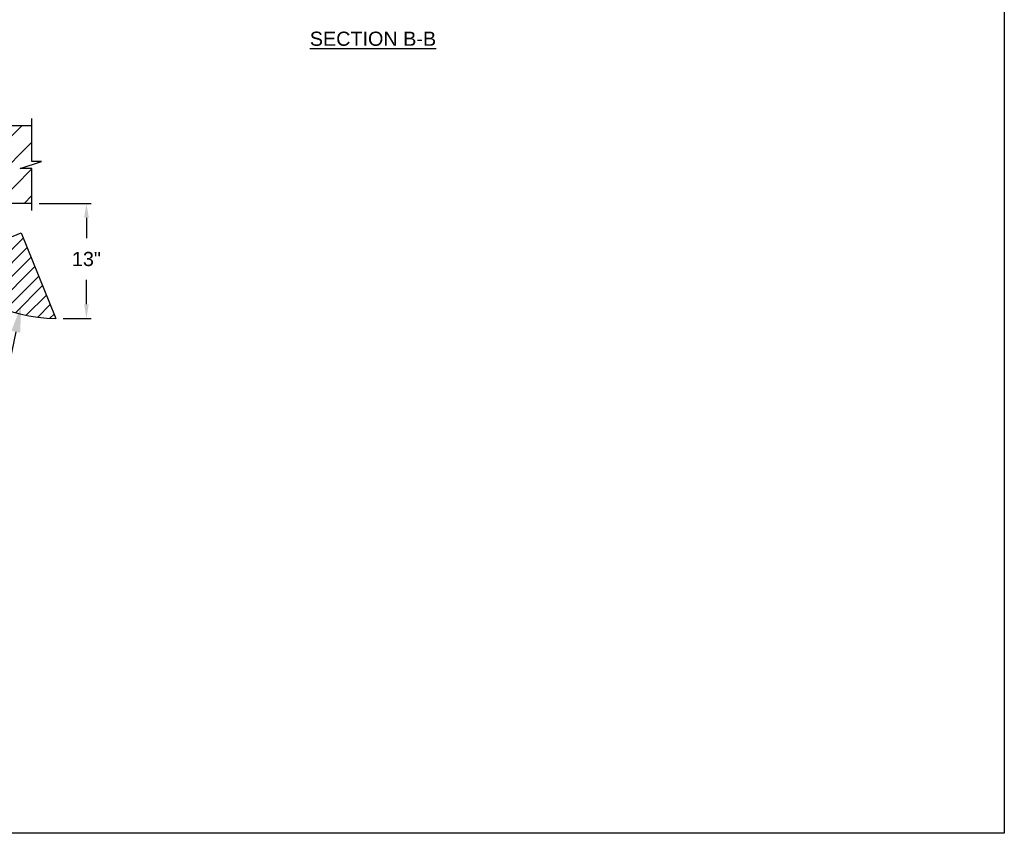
# Model space of a CAD drawing. Header units: inches. Extents: x 170 to 312, y 215 to 248.
# Tile 244 of 256: x 231.86 to 238.39, y 234.45 to 239.84. Entities that reach past the tile are written whole.
import ezdxf
from ezdxf import colors
from ezdxf.entities.mleader import LeaderData, LeaderLine
from ezdxf.math import Vec2, Vec3

# ---------------------------------------------------------------- set-up
doc = ezdxf.new("R2010")
doc.units = ezdxf.units.IN
doc.header["$LTSCALE"] = 0.25
doc.header["$MEASUREMENT"] = 0
doc.layers.add('ANNOTATIONS', color=1, linetype='Continuous')
doc.layers.add('STANDARD MOTOR LH', color=7, linetype='Continuous')
doc.styles.add('ARIAL', font='arial.ttf', dxfattribs={"height": 0.09375})
doc.dimstyles.new('STANDARD$0', dxfattribs={"dimtxt": 0.09375, "dimasz": 0.09375, "dimexe": 0.03125, "dimexo": 0.046875, "dimgap": 0.09, "dimtad": 0, "dimtih": 1, "dimtoh": 1, "dimdec": 4, "dimzin": 0, "dimdsep": 46, "dimtxsty": 'ARIAL', "dimcen": 0.09, "dimadec": 0, "dimazin": 0, "dimtfac": 1, "dimtdec": 4, "dimtofl": 0, "dimtmove": 0, "dimatfit": 1, "dimfxl": 1, "dimtolj": 1, "dimtzin": 0, "dimarcsym": 0})

# ---------------------------------------------------------------- blocks, each defined once
blk = doc.blocks.new('*D92')
at = {"layer": 'ANNOTATIONS', "color": 0, "linetype": 'ByBlock', "lineweight": -2, "transparency": 16777216}
for p, q in [((231.9929, 238.6199), (232.3381, 238.6199)), ((232.3068, 238.5261), (232.3068, 238.3898)), ((232.3068, 237.9523), (232.3068, 238.114)), ((232.1517, 237.8585), (232.3381, 237.8585))]:
    blk.add_line(p, q, dxfattribs=at)
at = {"layer": 'ANNOTATIONS', "color": 0, "transparency": 16777216}
for points in [[(232.2912, 238.5261), (232.3225, 238.5261), (232.3068, 238.6199)], [(232.2912, 237.9523), (232.3225, 237.9523), (232.3068, 237.8585)]]:
    blk.add_solid(points, dxfattribs=at)
at = {"layer": 'defpoints', "color": 0, "transparency": 16777216}
for p in [(231.946, 238.6199), (232.3068, 238.6199), (232.1048, 237.8585)]:
    blk.add_point(p, dxfattribs=at)
at = {"layer": 'ANNOTATIONS', "color": 0, "transparency": 16777216, "insert": (232.3068, 238.2519), "char_height": 0.09375, "attachment_point": 5, "style": 'ARIAL'}
blk.add_mtext('\\A1;13"', dxfattribs=at)

msp = doc.modelspace()

# ---------------------------------------------------------------- hatches: boundary and pattern name
at = {"layer": 'STANDARD MOTOR LH'}
h = msp.add_hatch(dxfattribs=at)
h.set_pattern_fill('ANSI31', color=256, style=0)
h.set_pattern_definition([(45, (48.51358, -11.93541), (-0.08838835, 0.08838835), [])])
h.paths.add_polyline_path([(232.0101, 238.89832), (231.946, 238.89832), (231.946, 239.13552), (231.2585, 239.13552), (231.2585, 238.61989), (231.27667, 238.61989), (231.946, 238.61989), (231.946, 238.85141), (231.86803, 238.85141)])
h = msp.add_hatch(dxfattribs=at)
h.set_pattern_fill('ANSI31', color=256, scale=0.5, style=0)
h.set_pattern_definition([(45, (219.83894, 235.62128), (-0.04419417, 0.04419417), [])])
edge = h.paths.add_edge_path()
edge.add_line((231.87478, 238.42532), (231.7585, 238.37808))
edge.add_line((231.7585, 238.37808), (231.7585, 238.27095))
edge.add_arc((231.74062, 238.27095), 0.01787, -89.999885, 0.000989, ccw=False)
edge.add_line((231.74062, 238.25308), (231.27637, 238.25308))
edge.add_arc((231.27637, 238.27095), 0.01788, 224.999017, 269.999203, ccw=False)
edge.add_arc((232.12299, 238.98141), 1.12303, 220.081978, 269.072701)
edge.add_line((232.10481, 237.85853), (231.87478, 238.42532))

# ---------------------------------------------------------------- linework, layer by layer
at = {"layer": 'defpoints'}
msp.add_lwpolyline([(238.38533, 234.44685), (218.91545, 234.44685), (218.91545, 247.18196), (238.38533, 247.18196)], close=True, dxfattribs=at)
at = {"layer": 'STANDARD MOTOR LH'}
for p, q in [((231.946, 238.89832), (231.946, 239.18239)), ((231.946, 239.13552), (231.2585, 239.13552)), ((231.86803, 238.85141), (232.0101, 238.89832)), ((231.946, 238.85141), (231.86803, 238.85141)), ((232.0101, 238.89832), (231.946, 238.89832)), ((231.946, 238.57302), (231.946, 238.85141)), ((231.946, 238.61989), (231.2585, 238.61989)), ((231.7585, 238.37808), (231.87478, 238.42532)), ((231.87478, 238.42532), (232.10481, 237.85853))]:
    msp.add_line(p, q, dxfattribs=at)
msp.add_arc((232.12299, 238.98141), 1.12303, 220.081978, 269.072701, dxfattribs=at)

# ---------------------------------------------------------------- texts
at = {"layer": 'ANNOTATIONS', "insert": (234.20441, 239.75886), "char_height": 0.09375, "width": 1.3823677, "attachment_point": 2, "style": 'ARIAL'}
msp.add_mtext('{\\LSECTION B-B}', dxfattribs=at)

# ---------------------------------------------------------------- dimensions: what is measured, and where the dimension line sits
at = {"layer": 'ANNOTATIONS'}
dim = msp.add_linear_dim(base=(232.30684, 238.61989), p1=(232.10481, 237.85853), p2=(231.946, 238.61989), angle=90, text='13"', dimstyle='STANDARD$0', override={"dimarcsym": 1}, dxfattribs=at)
dim.commit()
dim.dimension.update_dxf_attribs({"geometry": '*D92', "text_midpoint": (232.30684, 238.25186), "dimtype": 160})

# ---------------------------------------------------------------- leaders
ml = msp.add_multileader_mtext('Standard', dxfattribs=at)
ml.set_content('SWING GUIDE CLEARANCE', color=256, style='ARIAL')
ml.set_leader_properties()
ml.build(insert=Vec2(0, 0))
ml.multileader.update_dxf_attribs({"dogleg_length": 0.36, "arrow_head_size": 0.18})
ctx = ml.context
ctx.base_point, ctx.char_height, ctx.arrow_head_size, ctx.landing_gap_size, ctx.plane_origin = Vec3(229.80175, 237.57715), 0.09375, 0.18, 0.09, Vec3(229.42903, 237.21897)
ctx.text_align_type = 2
notes = []
notes.append((ctx, [(1, (1, 1, 0), (231.79873, 237.57715), (-1, 0), 0.09796, [(0, [(231.87542, 237.9463)], 0, [])])]))
ctx.mtext.insert, ctx.mtext.alignment, ctx.mtext.flow_direction = Vec3(231.61077, 237.62482), 3, 5
for ctx, leaders in notes:
    for number, flags, end, landing, length, lines in leaders:
        leader = LeaderData()
        leader.index, (leader.has_last_leader_line, leader.has_dogleg_vector, leader.attachment_direction) = number, flags
        leader.last_leader_point, leader.dogleg_vector, leader.dogleg_length = Vec3(end), Vec3(landing), length
        for number, points, colour, breaks in lines:
            line = LeaderLine()
            line.index, line.vertices, line.color, line.breaks = number, Vec3.list(points), colors.encode_raw_color(colour), breaks
            leader.lines.append(line)
        ctx.leaders.append(leader)

doc.saveas('drawing.dxf')
